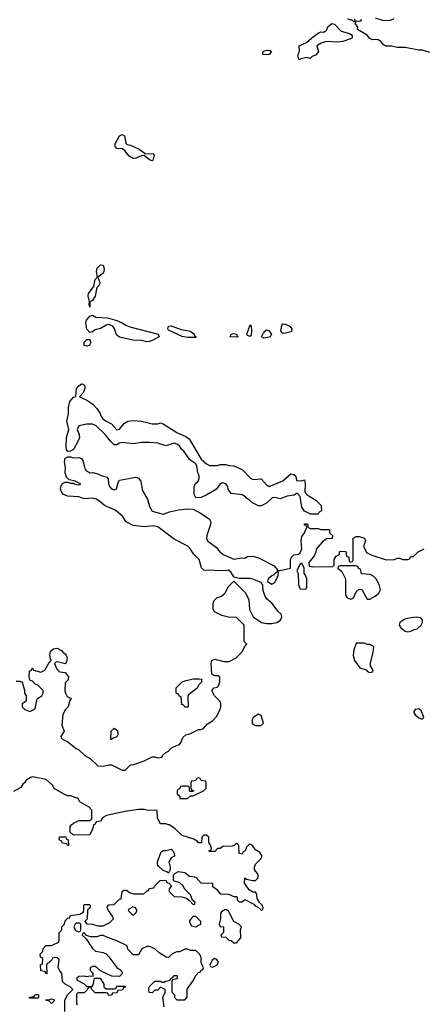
# Model space of a CAD drawing. Header units: inches. Extents: x 2494115 to 2685112, y 774173 to 915163.
# Tile 29 of 215: x 2560196 to 2563170, y 828681 to 835923. Entities that reach past the tile are written whole.
import ezdxf

# ---------------------------------------------------------------- set-up
doc = ezdxf.new("R2010")
doc.units = ezdxf.units.IN
doc.header["$MEASUREMENT"] = 0
doc.layers.add('C5862', color=7, linetype='Continuous')
doc.layers.add('C5863', color=7, linetype='Continuous')

msp = doc.modelspace()

# ---------------------------------------------------------------- linework, layer by layer
at = {"layer": 'C5862', "color": 5, "elevation": 40}
for points in [[(2560528.4, 828628.4), (2560528.4, 828708.4), (2560548, 828750), (2560586, 828790), (2560566, 828810), (2560529.1, 828829.1), (2560509.3, 828849.3), (2560506, 828910), (2560490, 828926), (2560478, 828950), (2560486, 829010), (2560470, 829026), (2560438, 829022), (2560432.7, 829007.3), (2560410, 828986), (2560398, 828982), (2560392.7, 828967.3), (2560394, 828906), (2560387.3, 828907.3), (2560382, 828922), (2560350, 828926), (2560348, 828972), (2560362, 828978), (2560366, 829010), (2560362, 829022), (2560347.3, 829027.3), (2560346, 829050), (2560366, 829070), (2560368.4, 829091.6), (2560387.3, 829112.7), (2560430, 829114), (2560482, 829138), (2560486, 829150), (2560486, 829210), (2560506, 829230), (2560506, 829250), (2560526, 829270), (2560530, 829294), (2560550, 829314), (2560562, 829318), (2560570, 829334), (2560636.4, 829343.6), (2560662, 829358), (2560666, 829370), (2560666, 829410), (2560670, 829414), (2560710, 829414), (2560714, 829410), (2560714, 829390), (2560698, 829382), (2560694, 829370), (2560691.6, 829308.4), (2560674, 829290), (2560690, 829274), (2560731.1, 829271.1), (2560770, 829258), (2560810, 829258), (2560858, 829282), (2560886, 829310), (2560878, 829330), (2560848, 829370), (2560838, 829390), (2560840.4, 829399.6), (2560850, 829412), (2560890, 829414), (2560930, 829454), (2560942, 829458), (2560948, 829510), (2560960.4, 829519.6), (2560979.6, 829519.6), (2561003.6, 829503.6), (2561032.7, 829492.7), (2561107.3, 829492.7), (2561130, 829514), (2561142, 829518), (2561147.3, 829532.7), (2561182, 829538), (2561186, 829550), (2561227.3, 829592.7), (2561270, 829594), (2561278, 829578), (2561292.7, 829572.7), (2561312, 829552), (2561294, 829530), (2561294, 829510), (2561330, 829474), (2561387.3, 829472.7), (2561422, 829462), (2561444.7, 829444.7), (2561470, 829414), (2561482, 829418), (2561486, 829430), (2561466, 829446), (2561450, 829486), (2561408.9, 829528.9), (2561394.6, 829554.6), (2561374, 829574), (2561326, 829590), (2561327.3, 829632.7), (2561336.4, 829643.6), (2561363.1, 829656.9), (2561410, 829651.3), (2561443.6, 829623.6), (2561479.6, 829619.6), (2561492.7, 829612.7), (2561530, 829572), (2561610, 829574), (2561614, 829570), (2561614, 829550), (2561644.7, 829524.7), (2561670, 829494), (2561731.3, 829491.3), (2561770, 829474), (2561790, 829474), (2561794, 829470), (2561794, 829450), (2561810, 829434), (2561830, 829434), (2561850, 829452), (2561918, 829418), (2561925.4, 829405.4), (2561952, 829392), (2561970, 829374), (2561982, 829378), (2561986, 829390), (2561978, 829410), (2561958, 829430), (2561940.4, 829460.4), (2561938, 829490), (2561930, 829506), (2561910, 829506), (2561883.1, 829523.1), (2561848.4, 829571.6), (2561850, 829611.3), (2561862, 829602), (2561910, 829591.3), (2561930, 829592), (2561948.4, 829611.6), (2561948.7, 829630), (2561943.1, 829643.1), (2561922, 829670), (2561922, 829690), (2561929.1, 829710.9), (2561968, 829750), (2561978, 829770), (2561960.4, 829800.4), (2561930, 829818), (2561906, 829850), (2561890, 829858), (2561874, 829850), (2561863.6, 829836.4), (2561854, 829810), (2561838, 829802), (2561830, 829786), (2561808, 829790), (2561806, 829850), (2561790, 829866), (2561772, 829848), (2561756.9, 829843.1), (2561690, 829842), (2561670, 829828), (2561650, 829826), (2561630, 829806), (2561590, 829806), (2561586, 829810), (2561602, 829818), (2561606, 829830), (2561596.4, 829856.4), (2561586, 829870), (2561586, 829910), (2561570, 829926), (2561550, 829926), (2561534, 829910), (2561531.1, 829868.9), (2561510, 829868), (2561500.4, 829880.4), (2561476.4, 829896.4), (2561390, 829922), (2561335.1, 829975.1), (2561293.4, 830000)], [(2560737.6, 830000), (2560731.6, 829968.4), (2560711.6, 829928.4), (2560590, 829926), (2560566, 829946), (2560566, 829990), (2560576, 830000)], [(2561256.4, 828663.6), (2561248, 828730), (2561266, 828770), (2561266, 828790), (2561230, 828806), (2561210, 828786), (2561190, 828786), (2561170, 828766), (2561148, 828768), (2561146, 828790), (2561148, 828810), (2561188.4, 828851.6), (2561230, 828852), (2561243.6, 828843.6), (2561256.4, 828843.6), (2561268.4, 828851.6), (2561302, 828858), (2561306, 828870), (2561322, 828878), (2561330, 828894), (2561350, 828894), (2561354, 828890), (2561352.7, 828867.3), (2561318, 828862), (2561314, 828850), (2561314, 828770), (2561334, 828750), (2561334, 828730), (2561350, 828714), (2561410, 828714), (2561427.3, 828732.7), (2561427.3, 828792.7), (2561468, 828850), (2561490, 828894), (2561510, 828914), (2561522, 828918), (2561526, 828930), (2561542, 828938), (2561546, 828950), (2561528.9, 828988.9), (2561528.4, 829028.4), (2561518, 829050), (2561490, 829078), (2561450, 829078), (2561430, 829086), (2561410, 829086), (2561370, 829068), (2561350, 829068), (2561338, 829062), (2561314, 829050), (2561290, 829026), (2561272.7, 829027.3), (2561220.2, 829060.2), (2561190, 829088), (2561150, 829106), (2561130, 829106), (2561094, 829090), (2561070, 829046), (2561030, 829046), (2560990, 829086), (2560986, 829110), (2560908.9, 829148.9), (2560848.9, 829168.9), (2560810, 829188), (2560790, 829188), (2560763.6, 829176.4), (2560716.4, 829176.4), (2560686, 829186), (2560670, 829206), (2560658, 829202), (2560654, 829190), (2560683.6, 829163.6), (2560730, 829092), (2560752.7, 829072.7), (2560810, 829062), (2560831.1, 829051.1), (2560851, 829031), (2560910, 828952), (2560942, 828930), (2560952, 828910), (2560930, 828886), (2560872.7, 828887.3), (2560788.4, 828928.4), (2560766, 828950), (2560750, 828958), (2560730, 828958), (2560714, 828950), (2560714, 828930), (2560734, 828910), (2560734, 828886), (2560710, 828888), (2560690, 828882), (2560670, 828888), (2560630, 828886), (2560614, 828870), (2560618, 828858), (2560670, 828832), (2560690, 828812), (2560727.3, 828812.7), (2560735.3, 828824.7), (2560746, 828874), (2560787.3, 828872.7), (2560814, 828830), (2560814, 828810), (2560830, 828794), (2560890, 828794), (2560902, 828798), (2560910, 828814), (2560970, 828814), (2560974, 828810), (2560958, 828802), (2560950, 828786), (2560918, 828782), (2560910, 828766), (2560878, 828762), (2560874, 828750), (2560867.3, 828747.3), (2560850, 828746), (2560842, 828762), (2560830, 828766), (2560750, 828766), (2560726, 828790), (2560722, 828802), (2560710, 828806), (2560698, 828802), (2560694, 828790), (2560670, 828766), (2560630, 828766), (2560618, 828762), (2560614, 828750), (2560614, 828690), (2560618, 828678)]]:
    msp.add_lwpolyline(points, dxfattribs=at)
for points in [[(2560550, 829846), (2560542, 829862), (2560510, 829866), (2560502, 829882), (2560486, 829890), (2560487.3, 829912.7), (2560534, 829914), (2560538, 829898), (2560550, 829894), (2560552.7, 829887.3), (2560554, 829850)], [(2561290, 829646), (2561276.4, 829656.4), (2561250, 829666), (2561216.4, 829696.4), (2561208.4, 829708.4), (2561208, 829730), (2561236.4, 829803.6), (2561250, 829811.3), (2561270, 829811.3), (2561310, 829822), (2561322, 829810), (2561332, 829790), (2561334, 829770), (2561310, 829758), (2561292, 829730), (2561302, 829690), (2561302, 829670)], [(2561022, 829398), (2561010, 829386), (2560998, 829382), (2560994, 829370), (2561030, 829334), (2561050, 829354), (2561058, 829370), (2561046, 829390)], [(2561490, 829326), (2561470, 829326), (2561450, 829306), (2561442, 829290), (2561458, 829258), (2561490, 829252), (2561510, 829262), (2561526, 829270), (2561526, 829290)], [(2561710, 829378), (2561703.6, 829376.4), (2561679.6, 829360.4), (2561672, 829350), (2561671.3, 829308.7), (2561662, 829270), (2561670, 829254), (2561694, 829250), (2561694, 829210), (2561674, 829190), (2561678, 829178), (2561710, 829174), (2561732.7, 829152.7), (2561751.3, 829151.3), (2561770, 829134), (2561790, 829134), (2561822, 829170), (2561818, 829230), (2561826, 829250), (2561806, 829270), (2561768.9, 829288.9), (2561730, 829366)], [(2560638, 829278), (2560610, 829278), (2560604.7, 829275.3), (2560594, 829250), (2560604.7, 829224.7), (2560630, 829214), (2560642, 829218), (2560646, 829230), (2560646, 829270)], [(2561630, 829018), (2561610, 829006), (2561594, 828970), (2561598, 828958), (2561610, 828954), (2561630, 828962), (2561646, 828970), (2561658, 828990), (2561646, 829010)], [(2560270, 828726), (2560266, 828730), (2560270, 828734), (2560302, 828738), (2560310, 828754), (2560330, 828754), (2560334, 828750), (2560334, 828730), (2560330, 828726)], [(2560430, 828688), (2560410, 828706), (2560390, 828708), (2560387.3, 828712.7), (2560410, 828714), (2560430, 828722), (2560450, 828714), (2560450, 828706)]]:
    msp.add_lwpolyline(points, close=True, dxfattribs=at)
at = {"layer": 'C5863', "color": 5, "elevation": 40}
for points in [[(2563210, 835682), (2563158, 835698), (2563130, 835699), (2563030, 835719), (2562970, 835718), (2562929, 835729), (2562889.5, 835729.5), (2562870, 835739), (2562850, 835762), (2562830, 835774), (2562810, 835777.2), (2562790, 835774), (2562770, 835784), (2562749, 835810), (2562679.3, 835850), (2562682, 835870), (2562665.2, 835890), (2562667.3, 835907.3), (2562652.7, 835907.3), (2562639, 835919), (2562630, 835919), (2562608.7, 835930)], [(2562654, 835930), (2562658, 835918), (2562690, 835912), (2562706, 835914), (2562706, 835926)], [(2562810, 835938), (2562870, 835918), (2562920.4, 835919.6), (2562948.4, 835931.6)], [(2560170, 831058), (2560196.9, 831056.9), (2560214, 831050), (2560231.1, 830991.1), (2560232, 830970), (2560242, 830950), (2560242, 830910), (2560214, 830890), (2560214, 830870), (2560234, 830850), (2560270, 830834), (2560310, 830854), (2560320.4, 830919.6), (2560326, 830930), (2560358, 830950), (2560368, 830970), (2560368, 830990), (2560330, 831028), (2560310, 831035.3), (2560290, 831058), (2560270, 831066), (2560266, 831090), (2560268.4, 831131.6), (2560282, 831138), (2560286, 831154), (2560290, 831154), (2560298, 831138), (2560350, 831124.7), (2560380.4, 831139.6), (2560409.1, 831190.9), (2560428, 831210), (2560421.2, 831221.2), (2560416, 831250), (2560422.5, 831277.5), (2560443.2, 831296.8), (2560470, 831301), (2560502.8, 831282.8), (2560512, 831270), (2560530, 831258), (2560538, 831250), (2560544.7, 831230), (2560539.6, 831200.4), (2560530, 831186), (2560470, 831199), (2560462, 831198), (2560452, 831188), (2560466, 831150), (2560484.7, 831130), (2560490, 831126), (2560530, 831122), (2560554, 831090), (2560552.7, 831067.3), (2560530, 831046), (2560527.9, 830987.9), (2560531.3, 830970), (2560545.4, 830945.4), (2560574, 830930), (2560564.7, 830915.3), (2560551.3, 830870), (2560531.3, 830850), (2560512.7, 830812.7), (2560505.4, 830734.6), (2560522, 830690), (2560498, 830650), (2560501, 830641), (2560510, 830632), (2560550, 830612), (2560610, 830562), (2560630, 830554), (2560674, 830510), (2560714, 830490), (2560770, 830434), (2560810, 830432), (2560850, 830442), (2560870, 830442), (2560950, 830402), (2560970, 830402), (2561010, 830442), (2561034.6, 830445.4), (2561110, 830471.3), (2561170, 830502), (2561190, 830502), (2561210, 830494), (2561242, 830498), (2561246, 830510), (2561270, 830532), (2561290, 830542), (2561310, 830564.7), (2561330, 830578), (2561370, 830592), (2561382, 830610), (2561395.3, 830644.7), (2561418, 830662), (2561446, 830670), (2561510, 830702), (2561530, 830702), (2561546, 830710), (2561576.4, 830743.6), (2561613.6, 830766.4), (2561643.1, 830796.9), (2561668.7, 830850), (2561675.3, 830870), (2561675.3, 830890), (2561668, 830910), (2561628, 830950), (2561608, 830990), (2561626, 831010), (2561647.3, 831012.7), (2561656.4, 831023.6), (2561667.3, 831052.7), (2561667.3, 831087.3), (2561656.4, 831096.4), (2561630, 831098), (2561608.4, 831108.4), (2561602.7, 831190), (2561609.2, 831210), (2561630, 831218.8), (2561696.4, 831203.6), (2561736.4, 831203.6), (2561786, 831230), (2561830, 831274), (2561848.4, 831311.6), (2561866, 831330), (2561846, 831350), (2561846, 831470), (2561790, 831526), (2561730, 831528.7), (2561680.4, 831540.4), (2561627.3, 831567.3), (2561618, 831590), (2561618, 831630), (2561626, 831650), (2561646, 831670), (2561678, 831682), (2561699, 831701), (2561708.9, 831711.1), (2561729.1, 831750.9), (2561770, 831794), (2561854, 831710), (2561879.6, 831659.6), (2561885.4, 831585.4), (2561911.6, 831531.6), (2561974, 831490), (2562010, 831482), (2562050, 831482), (2562086, 831490), (2562113.2, 831506.8), (2562122, 831530), (2562120.4, 831540.4), (2562118, 831550), (2562092.3, 831572.3), (2562052.7, 831630), (2562018.4, 831658.4), (2562000.1, 831680.1), (2561985.4, 831725.4), (2561983.3, 831763.3), (2561970, 831782.7), (2561910, 831809.3), (2561890, 831813.6), (2561810, 831814), (2561780.4, 831820.4), (2561770, 831826), (2561750, 831858), (2561730, 831873.2), (2561710, 831868.7), (2561550, 831874), (2561532.5, 831892.5), (2561513.8, 831953.8), (2561473.8, 831993.8), (2561452, 832030), (2561432.3, 832050), (2561330, 832102.9), (2561212.1, 832192.1), (2561180.4, 832200.4), (2561110, 832192.8), (2561030, 832202.9), (2560979.3, 832230), (2560951.7, 832271.7), (2560896.2, 832316.2), (2560818.4, 832350), (2560782.6, 832382.6), (2560757.3, 832397.3), (2560730, 832403.1), (2560670, 832399.3), (2560630, 832413.2), (2560550, 832419), (2560518, 832430), (2560504.7, 832444.7), (2560495.3, 832470), (2560499, 832490), (2560510, 832512), (2560530, 832522), (2560550, 832522), (2560570, 832514), (2560594, 832514), (2560594, 832510), (2560616.4, 832503.6), (2560630, 832502), (2560646, 832510), (2560606, 832526), (2560606, 832530), (2560558, 832538), (2560539, 832559), (2560528.7, 832590), (2560532.3, 832630), (2560523.7, 832670), (2560530, 832698), (2560550, 832706.8), (2560570, 832707.3), (2560590, 832700.7), (2560630, 832704), (2560650, 832696), (2560660.7, 832680.7), (2560671, 832630), (2560681, 832610), (2560710, 832591.3), (2560732, 832592), (2560770, 832582), (2560794, 832570), (2560837.3, 832557.3), (2560846.4, 832546.4), (2560848.2, 832510), (2560856.4, 832490), (2560870, 832473), (2560890, 832464.9), (2560907.2, 832472.8), (2560920.1, 832519.9), (2560930, 832536), (2561036.9, 832556.9), (2561050, 832558), (2561070, 832552), (2561086, 832530), (2561094.8, 832470), (2561102.8, 832450), (2561135.5, 832395.5), (2561150, 832342), (2561170, 832308), (2561250, 832286.8), (2561296.5, 832303.5), (2561362, 832318), (2561430, 832324.7), (2561470, 832322), (2561530, 832292), (2561592, 832250), (2561601, 832230), (2561598.8, 832210), (2561570.7, 832130), (2561568.3, 832108.3), (2561577.3, 832090), (2561641.7, 832041.7), (2561667.7, 832010), (2561691, 831990), (2561770, 831956), (2561830, 831964.7), (2561850, 831962), (2561870, 831974), (2561910, 831978), (2561950, 831964.7), (2562066, 831906), (2562092.7, 831872.7), (2562110, 831872), (2562186, 831890), (2562185.2, 831950), (2562194, 831970), (2562210, 831986), (2562248.7, 831991.3), (2562258, 832002), (2562269.3, 832030.7), (2562265.1, 832090), (2562270, 832122), (2562288.7, 832150), (2562306, 832190), (2562302, 832202), (2562290, 832206), (2562290, 832214), (2562310, 832214), (2562314, 832210), (2562314, 832190), (2562330, 832182), (2562390, 832182), (2562410, 832174), (2562470, 832174), (2562474, 832170), (2562474, 832150), (2562494, 832130), (2562492.7, 832107.3), (2562450, 832106), (2562419.6, 832080.4), (2562374, 832030), (2562372, 832010), (2562359.8, 831980.2), (2562322, 831930), (2562324.7, 831904.7), (2562350, 831898), (2562498, 831902), (2562508, 831910), (2562508.4, 831951.6), (2562523.1, 831976.9), (2562546, 831990), (2562546, 832010), (2562550, 832014), (2562592.7, 832012.7), (2562598, 831978), (2562614, 831970), (2562618, 831938), (2562630, 831934), (2562642, 831938), (2562646, 831950), (2562646, 832110), (2562670, 832122), (2562690, 832122), (2562731.3, 832110), (2562738, 832090), (2562722, 832050), (2562745.4, 832005.4), (2562785.4, 831985.4), (2562890, 831951.3), (2562950, 831952), (2562970, 831962), (2562990, 831962), (2563010, 831954), (2563050, 831954), (2563062, 831958), (2563070, 831974), (2563090, 831974), (2563126, 832010), (2563170, 832032)], [(2560576, 830000), (2560590, 830014), (2560630, 830032), (2560710, 830034), (2560722, 830038), (2560726, 830050), (2560726, 830110), (2560706, 830130), (2560638, 830170), (2560628, 830190), (2560618, 830198), (2560570, 830215.3), (2560550, 830215.3), (2560530, 830222), (2560450, 830268), (2560438, 830290), (2560390, 830335.3), (2560290, 830354), (2560274, 830350), (2560242, 830330), (2560232, 830310), (2560219.6, 830300.4), (2560203.6, 830276.4), (2560150, 830246)], [(2561293.4, 830000), (2561290, 830002), (2561270, 830008.7), (2561230, 830008), (2561208.7, 830050), (2561206, 830106), (2561130, 830108.7), (2561114, 830114), (2561070, 830113.2), (2560970, 830099), (2560834, 830070), (2560806, 830054), (2560790, 830028), (2560758, 830022), (2560750, 830006), (2560738, 830002), (2560737.6, 830000)]]:
    msp.add_lwpolyline(points, dxfattribs=at)
for points in [[(2562530, 835757.4), (2562450, 835762.9), (2562411.3, 835750), (2562381, 835730), (2562391.3, 835688.7), (2562375.3, 835664.7), (2562346.4, 835653.6), (2562330, 835638), (2562306, 835646), (2562263.6, 835636.4), (2562250, 835628), (2562242, 835650), (2562242.7, 835670), (2562252.7, 835690), (2562249.3, 835730), (2562304.9, 835755.1), (2562342.9, 835790), (2562390, 835824.4), (2562410, 835834), (2562430, 835831), (2562442, 835838), (2562450, 835844.7), (2562460.9, 835870), (2562490, 835896.4), (2562510, 835890.5), (2562560, 835840), (2562621.3, 835821.3), (2562640.7, 835810), (2562638.8, 835790), (2562634.4, 835785.6), (2562570, 835763.6)], [(2562010, 835664.4), (2561987.9, 835667.9), (2561983.7, 835670), (2561986.6, 835690), (2562010, 835698.3), (2562036.9, 835696.9), (2562047.7, 835690), (2562030, 835668.4)], [(2561170, 834884.7), (2561150, 834892.3), (2561110, 834925.2), (2561090, 834922.7), (2561050, 834904.5), (2561030, 834902), (2560999.1, 834919.1), (2560970, 834957.2), (2560952.5, 834972.5), (2560910, 834976), (2560898, 834990), (2560896.2, 835010), (2560929.7, 835070), (2560950, 835078.4), (2560966.8, 835070), (2560976.3, 835016.3), (2560985.8, 835005.8), (2561010, 835001.3), (2561072.7, 834970), (2561118, 834938), (2561176.5, 834936.5), (2561183, 834930), (2561174.9, 834890)], [(2560710, 833808.7), (2560706, 833830), (2560709.1, 833850.9), (2560699.6, 833890), (2560700.5, 833910), (2560740.2, 833959.8), (2560750, 834011.3), (2560768.7, 834030), (2560759.6, 834070), (2560764.8, 834095.2), (2560790, 834120.5), (2560810, 834117.3), (2560817.4, 834090), (2560815.2, 834070), (2560810, 834059.5), (2560771, 834030), (2560784, 833990), (2560779.1, 833970), (2560764.9, 833955.1), (2560759.1, 833940.9), (2560750, 833889), (2560730, 833858), (2560712, 833848)], [(2561130, 833554.5), (2561090, 833563.7), (2561026.3, 833566.3), (2560930, 833589), (2560906, 833606), (2560892.7, 833650), (2560879.3, 833670), (2560850, 833682), (2560830, 833677), (2560790, 833652.3), (2560750, 833641.2), (2560730, 833628), (2560710, 833622), (2560688, 833648), (2560682.6, 833690), (2560687.6, 833712.4), (2560710, 833742.8), (2560730, 833750.8), (2560756.1, 833736.1), (2560842, 833730), (2560910, 833711.3), (2560950, 833693.2), (2560975.2, 833675.2), (2561004.3, 833664.3), (2561213.4, 833610), (2561220.5, 833590), (2561170, 833563), (2561150, 833555.6)], [(2561490, 833585.2), (2561430, 833586), (2561390, 833593.6), (2561290, 833639.5), (2561283.5, 833650), (2561289.6, 833670), (2561310, 833671.3), (2561383.6, 833643.6), (2561450, 833631.7), (2561478, 833610), (2561480.9, 833600.9), (2561494, 833590)], [(2561890, 833592.7), (2561870, 833601.2), (2561864.5, 833610), (2561890, 833678.8), (2561896.3, 833670), (2561899.5, 833639.5), (2561897.2, 833602.8)], [(2562130, 833616.2), (2562121.5, 833621.4), (2562114.5, 833630), (2562122.5, 833677.5), (2562130, 833686), (2562150, 833684), (2562181, 833670), (2562197.3, 833650), (2562194.8, 833630), (2562190, 833627), (2562150, 833616.9)], [(2561790, 833587.3), (2561742, 833590), (2561749.5, 833610), (2561770, 833615.5), (2561790.6, 833610), (2561794.4, 833594.4), (2561802, 833590)], [(2561990, 833580.7), (2561973.2, 833590), (2561990, 833626), (2562010, 833641), (2562030, 833634), (2562047.7, 833610), (2562036.3, 833590), (2562030, 833587.1)], [(2560690, 833522), (2560670, 833528), (2560670, 833552), (2560690, 833571.3), (2560711, 833571), (2560716, 833550), (2560710, 833529)], [(2560910, 832906.8), (2560930, 832911.3), (2560965.6, 832954.4), (2560990, 832971.3), (2561030, 832976), (2561090.9, 832970.9), (2561170, 832951), (2561210, 832951.3), (2561230, 832958), (2561250, 832951.3), (2561350, 832886), (2561418, 832858), (2561441.4, 832841.4), (2561530, 832691.3), (2561570, 832656), (2561590, 832644.7), (2561650, 832644.7), (2561670, 832651.3), (2561710, 832651.3), (2561736.4, 832643.6), (2561770, 832642), (2561830, 832614), (2561892, 832550), (2561910, 832541), (2561970, 832546), (2562010, 832501), (2562030, 832490.8), (2562130, 832532), (2562190, 832582), (2562210, 832578), (2562224.7, 832564.7), (2562230, 832534), (2562270, 832532), (2562290, 832538), (2562294.8, 832510), (2562290.8, 832450.8), (2562298, 832438), (2562307.7, 832427.7), (2562372, 832390), (2562411.3, 832350), (2562414, 832310), (2562398, 832302), (2562390, 832286), (2562332.7, 832287.3), (2562290, 832308), (2562270, 832338), (2562257.2, 832417.2), (2562238, 832438), (2562230, 832438), (2562213.2, 832426.8), (2562161.6, 832418.4), (2562110, 832399), (2562070, 832408), (2562052.7, 832407.3), (2562010, 832368), (2561970, 832348), (2561950, 832348), (2561906, 832370), (2561886, 832390), (2561863.1, 832403.1), (2561854.6, 832414.6), (2561830, 832428), (2561750, 832438), (2561729.2, 832469.2), (2561725.2, 832490), (2561718.9, 832498.9), (2561710, 832509), (2561690, 832517.2), (2561670, 832508.7), (2561642, 832470), (2561570.9, 832429.1), (2561530, 832408), (2561490, 832406), (2561478, 832430), (2561478, 832490), (2561489.1, 832510.9), (2561508, 832530), (2561515.3, 832550), (2561514, 832570), (2561504, 832590), (2561498.6, 832638.6), (2561490, 832655.3), (2561445.6, 832685.6), (2561402, 832750), (2561385.2, 832765.2), (2561370, 832788), (2561350, 832802), (2561330, 832808.7), (2561270, 832788.7), (2561210, 832809), (2561150, 832814), (2561090, 832814), (2561030, 832804), (2560950, 832813.2), (2560930, 832808.7), (2560910, 832795.3), (2560890, 832795.3), (2560862.5, 832822.5), (2560825.2, 832870), (2560756.6, 832936.6), (2560730, 832949.3), (2560690, 832949.3), (2560630, 832935.3), (2560617.3, 832910), (2560632.7, 832872.7), (2560636.3, 832850), (2560628.5, 832831.5), (2560590, 832761.2), (2560570, 832748.7), (2560550, 832748), (2560540.7, 832760.7), (2560537.5, 832777.5), (2560539.6, 832850), (2560556, 832910), (2560542.7, 832970), (2560555.5, 833024.5), (2560554.5, 833070), (2560564.8, 833115.2), (2560590, 833146), (2560608.4, 833151.6), (2560614, 833210), (2560630, 833231), (2560650, 833244.7), (2560662, 833242), (2560674, 833230), (2560674, 833210), (2560661, 833179), (2560634, 833150), (2560690, 833124.7), (2560734.4, 833094.4), (2560763.5, 833063.5), (2560786.8, 833026.8), (2560791.3, 833010), (2560807.9, 832987.9), (2560832, 832970), (2560870, 832951.3)], [(2562090, 831866), (2562062, 831838), (2562050, 831833.2), (2562022.8, 831810), (2562018, 831790), (2562050, 831771), (2562070, 831784.7), (2562095.3, 831835.3), (2562098, 831858)], [(2562270, 831926), (2562258, 831922), (2562234, 831870), (2562242, 831850), (2562244.7, 831770), (2562250, 831754), (2562258, 831738), (2562290, 831734), (2562302, 831738), (2562306, 831750), (2562306, 831810), (2562296.4, 831836.4), (2562286, 831850), (2562286, 831890)], [(2562670, 831906), (2562550, 831906), (2562538, 831902), (2562534, 831890), (2562564.7, 831864.7), (2562591.6, 831811.6), (2562591.6, 831691.6), (2562602, 831670), (2562630, 831662), (2562650, 831672), (2562670, 831714), (2562690, 831734), (2562710, 831732), (2562750, 831662), (2562770, 831662), (2562810, 831682), (2562834.6, 831705.4), (2562848.7, 831730), (2562839, 831770), (2562812.7, 831812.7), (2562790, 831835.3), (2562770, 831842), (2562707.3, 831847.3), (2562702, 831882), (2562687.3, 831887.3), (2562682, 831902)], [(2563110, 831529.2), (2563070, 831522.7), (2563027.3, 831512.7), (2562991.3, 831490), (2562984.7, 831470), (2562998, 831450), (2563030, 831424.7), (2563050, 831421), (2563070, 831426), (2563090, 831436), (2563118, 831442), (2563148, 831470), (2563158, 831490), (2563158, 831510), (2563144, 831524)], [(2562730, 831338), (2562670, 831338), (2562651, 831289), (2562647.3, 831247.3), (2562656, 831210), (2562696.9, 831156.9), (2562742, 831142), (2562752, 831130), (2562770, 831122.8), (2562790, 831126), (2562794, 831130), (2562790, 831146), (2562775.3, 831170), (2562774, 831190), (2562795.3, 831270), (2562798, 831310), (2562770, 831328), (2562750, 831328)], [(2561410, 830866), (2561402, 830882), (2561387.3, 830887.3), (2561382, 830942), (2561370, 830946), (2561362, 830962), (2561346, 830970), (2561346, 831010), (2561388, 831050), (2561410, 831061), (2561470, 831074.8), (2561516, 831076), (2561531.6, 831071.6), (2561532, 831050), (2561511.3, 831030), (2561497.3, 831002.7), (2561439.6, 830960.4), (2561432, 830950), (2561434, 830870), (2561430, 830866)], [(2563130, 830855.3), (2563102, 830850), (2563091.3, 830830), (2563102.8, 830810), (2563130, 830787.3), (2563150, 830782), (2563158, 830782), (2563166, 830790), (2563150, 830838)], [(2561950, 830815.3), (2561912, 830790), (2561904.7, 830770), (2561904.7, 830750), (2561910, 830742), (2561930, 830732), (2561970, 830732), (2561988, 830750), (2561970, 830806)], [(2560870, 830628), (2560866, 830630), (2560868.7, 830690), (2560890, 830712), (2560915.3, 830695.3), (2560916.9, 830663.1), (2560910, 830648), (2560882, 830638)], [(2561510, 830346), (2561498, 830342), (2561490, 830326), (2561458, 830322), (2561454, 830310), (2561454, 830270), (2561458, 830258), (2561472.7, 830252.7), (2561470, 830246), (2561447.3, 830247.3), (2561442, 830282), (2561430, 830286), (2561390, 830286), (2561378, 830282), (2561370, 830266), (2561358, 830262), (2561354, 830250), (2561354, 830230), (2561371.6, 830211.6), (2561374, 830194), (2561430, 830194), (2561450, 830214), (2561470, 830214), (2561546, 830250), (2561566, 830270), (2561566, 830310), (2561562, 830322), (2561530, 830326), (2561522, 830342)]]:
    msp.add_lwpolyline(points, close=True, dxfattribs=at)

doc.saveas('drawing.dxf')
